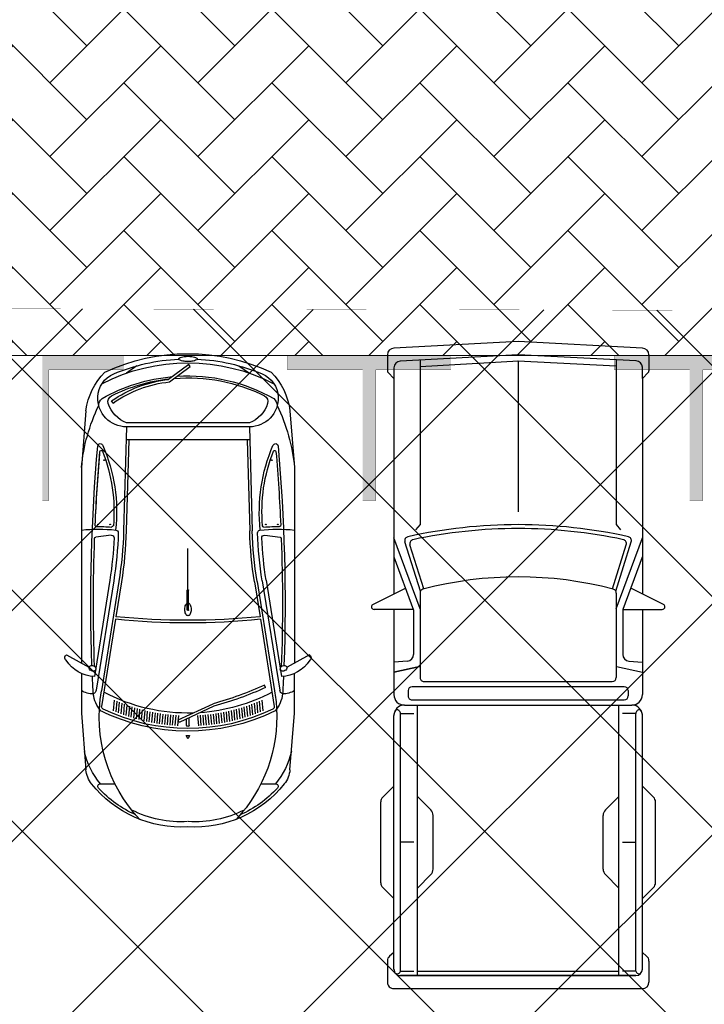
# Model space of a CAD drawing. Header units: millimetres. Extents: x 747415 to 1601423, y -236173 to 551995.
# Tile 223 of 256: x 970486 to 975720, y 138331 to 145864. Entities that reach past the tile are written whole.
import ezdxf

# ---------------------------------------------------------------- set-up
doc = ezdxf.new("R2010")
doc.units = ezdxf.units.MM
doc.header["$LTSCALE"] = 100
doc.header["$MEASUREMENT"] = 0
doc.linetypes.add('DASHED2', pattern=[9.525, 6.35, -3.175])
doc.layers.get('0').update_dxf_attribs({"linetype": 'CONTINUOUS', "lineweight": 0})
for name, color, linetype in [('T--A9041_VERHARDING_Parkeren', 9, 'CONTINUOUS'), ('T--L9041_VERHARDING_Wegen', 7, 'CONTINUOUS'), ('T--L9082_INRICHTING_SPECIFIEK_Auto', 8, 'CONTINUOUS')]:
    doc.layers.add(name, color=color, linetype=linetype)
for name, color, linetype, lineweight in [('T--A9041_VERHARDING_Wegen', 21, 'CONTINUOUS', 0), ('T--A9042_BEPLANTING', 90, 'CONTINUOUS', 0), ('T--L9067_BEHEERVOORZIENING_Belijning', 7, 'DASHED2', 0)]:
    doc.layers.add(name, color=color, linetype=linetype, lineweight=lineweight)
doc.layers.add('T--A9072_BELIJNING', color=7, linetype='CONTINUOUS', lineweight=0, true_color=0xffffff)

# ---------------------------------------------------------------- blocks, each defined once
blk = doc.blocks.new('auto92')
for points in [[(-2936.3, 1115.4), (-3064.9, 861.9)], [(-2901.7, 802.1), (-2901.7, 1101.7)], [(-4850, 1000), (-4727.1, 1000)], [(-4713, 994.1), (-4668.8, 950), (-4753.8, 950)], [(-1549.7, 950), (-1464.3, 1035.4)], [(-810.4, 1050), (-1429, 1050)], [(-689.7, 950), (-775, 1035.4)], [(-277.1, 950), (-249.3, 982.5)], [(-211.3, 1000), (-50, 1000)], [(-4900, 950), (-4950, 0), (-4900, -950)], [(-4668.8, 950), (-3020.2, 950)], [(-2905.1, 750), (-3450, 950)], [(-2904.5, 803.1), (-3304.9, 950)], [(-2901.7, 950), (-2249.4, 950)], [(-2506.7, 845.7), (-2497.8, 950)], [(-2465.6, 752.3), (-2420.5, 950)], [(-2125.9, 908.8), (-2127.8, 910.7)], [(-150, 950), (-2089.4, 950)], [(0, -950), (0, 950)], [(-4803.7, 902.6), (-4850, 0), (-4800.2, -902.7)], [(-3040.2, 746.9), (-3419, 865.3)], [(-2280, 841.3), (-2239.4, 841.3)], [(-2169.4, -870), (-2169.4, 870)], [(-134.7, 900), (-2104.7, 900), (-2104.7, 796.7)], [(-1119.7, 796.7), (-1119.7, 900)], [(-134, 900), (-134, 796.7)], [(-4811.5, 750), (-3550, 750), (-3510, 783.6)], [(-3057.7, 721), (-3396.7, 826.9)], [(-2887.3, 800), (-2556.5, 800)], [(-2310, 811.3), (-2310, 0), (-2310, -811.3)], [(-2209.4, -811.3), (-2209.4, 0), (-2209.4, 811.3)], [(-100, 770), (-2169.4, 770)], [(-1469.7, 770), (-1367.3, 667.6)], [(-769.7, 770), (-872.1, 667.6)], [(-132, 770), (-132, -770)], [(-4761.4, 750), (-4800.1, -2.6)], [(-3027, 750), (-2380, 750)], [(-2350, -720), (-2350, 720)], [(-914.5, 650), (-1324.8, 650)], [(-4800.1, 2.8), (-4758.6, -750)], [(-4799.9, 0.1), (-3647.6, 0.1)], [(-1469.7, -770), (-1367.3, -667.6)], [(-914.5, -650), (-1324.8, -650)], [(-769.7, -770), (-872.1, -667.6)], [(-4808.6, -750), (-3550, -750), (-3510, -783.6)], [(-2905.1, -750), (-3450, -950)], [(-3040.2, -746.9), (-3419, -865.3)], [(-3057.7, -721), (-3396.7, -826.9)], [(-3027, -750), (-2380, -750)], [(-3304.9, -950), (-2896.2, -800), (-2556.5, -800)], [(-2901.7, -802.1), (-2901.7, -1101.7)], [(-100, -770), (-2169.4, -770)], [(-134.7, -900), (-2104.7, -900), (-2104.7, -796.7)], [(-1119.7, -796.7), (-1119.7, -900)], [(-134, -900), (-134, -796.7)], [(-2936.3, -1115.4), (-3064.9, -861.9)], [(-2506.7, -845.7), (-2497.8, -950)], [(-2280, -841.3), (-2239.4, -841.3)], [(-4750, -950), (-4668.8, -950), (-4713, -994.1)], [(-4668.8, -950), (-3020.2, -950)], [(-2901.7, -950), (-2249.4, -950)], [(-2125.9, -908.8), (-2127.8, -910.7)], [(-150, -950), (-2089.4, -950)], [(-1549.7, -950), (-1464.3, -1035.4)], [(-689.7, -950), (-775, -1035.4)], [(-277.1, -950), (-249.3, -982.5)], [(-4850, -1000), (-4727.1, -1000)], [(-810.4, -1050), (-1429, -1050)], [(-211.3, -1000), (-50, -1000)]]:
    blk.add_lwpolyline(points)
for points in [[(-100, -900), (-100, 900)], [(-2465.6, -752.3), (-2420.5, -950)]]:
    blk.add_lwpolyline(points, close=True)
for centre, radius, start, end in [((-2921.7, 1101.7), 20, 0, 136.73147), ((-4850, 950), 50, 90, 180), ((-4727.1, 980), 20, 45, 90), ((-1429, 1000), 50, 90, 135), ((-810.4, 1000), 50, 45, 90), ((-211.3, 950), 50, 90, 139.4454), ((-50, 950), 50, 0, 90), ((-4753.8, 900), 50, 90, 177.06245), ((-2249.4, 870), 80, 0, 90), ((-2089.4, 870), 80, 90, 180), ((-2113.7, 924.9), 20, 113.90228, 225), ((-2104.7, 930), 30, 225, 270), ((-2089.4, 870), 80, 90, 113.90228), ((-150, 900), 50, 0, 90), ((-137, 923.7), 23.9, 277.28064, 39.80888), ((328.1, 0), 3878.1, 167.4422, 192.5578), ((-3427.9, 836.7), 30, 72.64598, 167.4422), ((-2556.5, 850), 50, 270, 355.09294), ((-2280, 811.3), 30, 90, 180), ((-2239.4, 811.3), 30, 0, 90), ((328.1, 0), 3848.1, 167.93193, 192.06807), ((-3405.6, 798.3), 30, 72.64598, 167.93193), ((-2887.3, 850), 50, 249.84654, 270), ((-287.5, 0), 2862.5, 165.27426, 194.72574), ((-3027, 720), 30, 90, 165.27426), ((-2380, 720), 30, 0, 90), ((-1324.8, 710), 60, 225, 270), ((-914.5, 710), 60, 270, 315), ((-1324.8, -710), 60, 90, 135), ((-914.5, -710), 60, 45, 90), ((-3027, -720), 30, 194.72574, 270), ((-2380, -720), 30, 270, 0), ((-3405.6, -798.3), 30, 192.06807, 287.35402), ((-2556.5, -850), 50, 4.90706, 90), ((-2280, -811.3), 30, 180, 270), ((-2280, -811.3), 30, 180, 270), ((-2239.4, -811.3), 30, 270, 0), ((-4750, -900), 50, 180, 270), ((-3427.9, -836.7), 30, 192.5578, 287.35402), ((-2249.4, -870), 80, 270, 0), ((-2089.4, -870), 80, 180, 270), ((-2089.4, -870), 80, 180, 270), ((-2104.7, -930), 30, 90, 135), ((-150, -900), 50, 270, 0), ((-137, -923.7), 23.9, 320.19112, 82.71936), ((-4850, -950), 50, 180, 270), ((-2113.7, -924.9), 20, 135, 246.09772), ((-2089.4, -870), 80, 246.09772, 270), ((-50, -950), 50, 270, 0), ((-4727.1, -980), 20, 270, 315), ((-1429, -1000), 50, 225, 270), ((-810.4, -1000), 50, 270, 315), ((-211.3, -950), 50, 220.5546, 270), ((-2921.7, -1101.7), 20, 223.26853, 0)]:
    blk.add_arc(centre, radius, start, end)
blk = doc.blocks.new('auto64')
for points in [[(-2304.5, 929), (-2397.7, 757.5)], [(-3183.6, 779.6), (-2750, 815), (-2446.3, 815)], [(-436.4, 779.6), (-870, 815), (-2366.4, 815)], [(-1737, 567.8), (-2573.7, 701.2)], [(-1732.3, 597.4), (-2470.4, 715.1)], [(-1389.3, 586.7), (-1404.3, 704.7)], [(-3290, 558.5), (-3290, 668.7)], [(-2032.1, 554.1), (-2698.1, 660.3)], [(-1743.3, 528.3), (-2580, 661.7)], [(-2667, 525.7), (-2748.1, 532.8)], [(-2658.9, 545), (-2740.4, 552.2)], [(-2650.5, 564.4), (-2732.4, 571.6)], [(-2554.7, 593.2), (-2536.5, 585)], [(-1746.5, 508.6), (-2012.3, 550.9)], [(-2696, 447.9), (-2775.9, 455)], [(-2689.2, 467.4), (-2769.4, 474.5)], [(-2682.1, 486.9), (-2762.6, 494)], [(-2674.7, 506.3), (-2755.5, 513.4)], [(-660, 452.8), (-1354.9, 472.1)], [(-560, 470), (-1354.3, 492.1)], [(-660, 470), (-660, -470)], [(-560, 470.1), (-560, -470.1)], [(-530, 470), (-530, -470)], [(-93, 390), (-149.4, 470)], [(-2720, 369.7), (-2798.9, 376.7)], [(-2714.5, 389.3), (-2793.6, 396.3)], [(-2708.6, 408.9), (-2788, 415.9)], [(-2702.5, 428.4), (-2782.1, 435.5)], [(-2734.9, 310.8), (-2813.3, 317.8)], [(-2730.2, 330.5), (-2808.8, 337.4)], [(-2725.3, 350.1), (-2804, 357.1)], [(-2750.6, 231.9), (-2828.5, 238.8)], [(-2747.1, 251.7), (-2825.1, 258.6)], [(-2743.3, 271.4), (-2821.4, 278.3)], [(-2739.2, 291.1), (-2817.5, 298)], [(-2761.6, 152.6), (-2839.3, 159.4)], [(-2759.9, 172.5), (-2837, 179.3)], [(-2758.1, 192.4), (-2834.5, 199.2)], [(-2753.8, 212.1), (-2831.6, 219)], [(-2697.1, 199), (-2820.5, -67), (-2802.3, -75.4), (-2678.2, 192.1)], [(-2768.7, 72.9), (-2846.4, 79.7)], [(-2766.9, 92.8), (-2844.6, 99.7)], [(-2765.1, 112.7), (-2843.1, 119.6)], [(-2763.4, 132.6), (-2841.4, 139.5)], [(-2940.1, -4.6), (-2921, -12.7), (-2921, 0), (-2921, 12.7), (-2940.1, 4.6)], [(-2841.7, 10), (-2784.7, 10)], [(-1960.2, 5), (-1810.2, 5)], [(-1805.2, 0), (-1490.2, 0)], [(-216, -140.7), (-98.2, 17.6), (-82.2, 5.7), (-196.7, -148.3)], [(-2768.7, -72.9), (-2846.4, -79.7)], [(-2841.7, -10), (-2794, -10)], [(-1960.2, -5), (-1810.2, -5)], [(-2766.9, -92.8), (-2844.6, -99.7)], [(-2765.1, -112.7), (-2843.1, -119.6)], [(-2763.4, -132.6), (-2841.4, -139.5)], [(-2761.6, -152.6), (-2839.3, -159.4)], [(-2759.9, -172.5), (-2837, -179.3)], [(-2758.1, -192.4), (-2834.5, -199.2)], [(-2753.8, -212.1), (-2831.6, -219)], [(-2750.6, -231.9), (-2828.5, -238.8)], [(-2747.1, -251.7), (-2825.1, -258.6)], [(-2743.3, -271.4), (-2821.4, -278.3)], [(-2739.2, -291.1), (-2817.5, -298)], [(-2734.9, -310.8), (-2813.3, -317.8)], [(-2730.2, -330.5), (-2808.8, -337.4)], [(-2725.3, -350.1), (-2804, -357.1)], [(-2720, -369.7), (-2798.9, -376.7)], [(-2714.5, -389.3), (-2793.6, -396.3)], [(-2708.6, -408.9), (-2788, -415.9)], [(-2702.5, -428.4), (-2782.1, -435.5)], [(-2696, -447.9), (-2775.9, -455)], [(-93, -390), (-149.4, -470)], [(-2689.2, -467.4), (-2769.4, -474.5)], [(-2682.1, -486.9), (-2762.6, -494)], [(-2674.7, -506.3), (-2755.5, -513.4)], [(-2667, -525.7), (-2748.1, -532.8)], [(-1746.5, -508.6), (-2012.3, -550.9)], [(-660, -452.8), (-1354.9, -472.1)], [(-560, -470), (-1354.3, -492.1)], [(-3290, -668.7), (-3290, -558.5)], [(-2658.9, -545), (-2740.4, -552.2)], [(-2650.5, -564.4), (-2732.4, -571.6)], [(-2032.1, -554.1), (-2698.1, -660.3)], [(-1743.3, -528.3), (-2580, -661.7)], [(-1737, -567.8), (-2573.7, -701.2)], [(-1732.3, -597.4), (-2470.4, -715.1)], [(-1389.3, -586.7), (-1404.3, -704.7)], [(-377.6, -572), (-361.2, -583.4)], [(-2446.3, -815), (-2750, -815), (-3183.6, -779.6)], [(-2304.5, -929), (-2397.7, -757.5)], [(-436.4, -779.6), (-870, -815), (-2366.4, -815)]]:
    blk.add_lwpolyline(points)
for centre, radius, start, end in [((-2199.5, 702.7), 271.1, 122.50613, 177.38075), ((-2325.6, 917.5), 24, 28.44874, 144.81167), ((-3167.3, 580.3), 200, 94.66686, 128.51952), ((-2919.5, 231.4), 573.2, 102.48104, 130.27203), ((-2433.2, 726.8), 169.4, 148.63325, 180.95639), ((-2396.9, 725.7), 31.7, 91.42199, 214.94226), ((-2412.7, 733.7), 28.1, 248.5131, 57.85114), ((-2582.9, 684), 1240.6, 353.72792, 6.0623), ((-1012.2, -604.7), 1426.8, 64.45328, 84.28114), ((-500.4, 274.6), 509, 45.07236, 82.7817), ((-2747.5, 52.9), 874.1, 128.51952, 183.46659), ((-2779, -463.8), 1142.9, 86.74781, 133.30104), ((-2747.5, 52.9), 854.1, 132.40608, 156.06656), ((-3310, 668.7), 20, 0, 132.40608), ((-2566.5, 466), 260.5, 97.97583, 129.79024), ((-1914, -11588.8), 12332, 92.58016, 93.20092), ((-2568.5, 737.6), 36.8, 201.77564, 261.81929), ((-1911, -12957.7), 13680.1, 87.91744, 92.01787), ((-1911, -12957.7), 13700.1, 84.95581, 91.981), ((-1414.2, 703.4), 10, 7.27449, 87.91744), ((-2582.9, 684), 1260.6, 355.31586, 0.69122), ((-1312.4, 699.3), 10, 87.49008, 180.69122), ((-1911, -12957.7), 13680.1, 85.12905, 87.49008), ((-1306, 687.5), 2.5, 90, 270), ((-1306, 687.5), 2.5, 270, 90), ((-708.2, 669.4), 20, 284.86123, 84.95581), ((-339.9, 470), 220.1, 87.55244, 180.00971), ((-398.9, 609.8), 72.8, 40.21993, 88.41069), ((-339.1, 490.1), 200, 22.8604, 87.55244), ((-1377.2, 0), 1510.8, 153.83635, 206.6643), ((-1377.2, 0), 1490.8, 154.18332, 205.81668), ((-1377.2, 0), 1372.8, 152.0676, 176.17966), ((-2715.3, 657.3), 20, 86.74781, 153.83635), ((-2701.2, 640.5), 20, 80.94227, 154.18332), ((-2779, -463.8), 1142.9, 79.9751, 86.74781), ((-1209, 1821.9), 1276.3, 263.69288, 293.35195), ((-1209, 1821.9), 1256.3, 265.04935, 291.59588), ((-815.2, 640.9), 2.5, 90, 270), ((-815.2, 640.9), 2.5, 270, 90), ((-750.2, 663), 10, 291.59588, 85.12905), ((-306.1, 380.4), 241.2, 108.38397, 158.17889), ((-366.4, 561.8), 50, 26.33108, 108.38397), ((-1501.5, 0), 1331.5, 356.45688, 29.55824), ((-1501.5, 0), 1431.5, 332.6464, 27.3536), ((-1501.5, 0), 1501.5, 334.98154, 25.01846), ((-87.3, -520.5), 2707.1, 155.70548, 164.58631), ((-87.3, -520.5), 2687.1, 155.70548, 164.62157), ((3446.7, 0), 5506.7, 174.22497, 185.77503), ((3446.7, 0), 5486.7, 174.23695, 185.76305), ((-1271, 3490.9), 3000, 260.94227, 268.40886), ((-1271, 3490.9), 2960, 260.94227, 268.0852), ((-1271, 3490.9), 2930, 260.94227, 267.28037), ((-1409.1, 584.2), 20, 267.28037, 7.27449), ((-1369.3, 552.5), 20, 268.0852, 348.13575), ((-1461.9, 3509.8), 2978.7, 271.76927, 271.81904), ((-1316.5, 580.2), 10, 175.31586, 265.04935), ((-1306, 595.5), 2.5, 90, 270), ((-1306, 595.5), 2.5, 270, 90), ((-1501.5, 0), 1316.5, 355.44177, 26.33108), ((-1501.5, 0), 1461.5, 2.73761, 22.8604), ((-1271, 3490.9), 3020, 260.94227, 268.40886), ((-2747.5, 52.9), 834.1, 153.13386, 183.46659), ((-2938.2, 0), 5, 112.78602, 247.21398), ((-2841.7, 0), 10, 90, 270), ((-1377.2, 0), 1372.8, 178.39197, 207.9324), ((-1992, 0), 13, 140.4731, 180), ((-1992, 0), 13, 180, 219.5269), ((-1975.1, -13.9), 34.9, 116.65669, 140.4731), ((-1963.8, -36.4), 60, 101.74645, 116.65669), ((-1956.4, -72.1), 96.5, 90, 101.74645), ((-1960.2, 0), 5, 90, 270), ((-1956.4, -72.1), 96.5, 78.25355, 90), ((-1949, -36.4), 60, 63.34331, 78.25355), ((-1937.7, -13.9), 34.9, 39.5269, 63.34331), ((-1920.8, 0), 13, 22.62438, 39.5269), ((-1810.2, 0), 5, 270, 90), ((184.7, 0), 244.7, 173.25063, 180), ((184.7, 0), 244.7, 180, 186.74937), ((72.7, 13.3), 131.9, 164.0546, 173.25063), ((2.9, 33.2), 59.3, 145.40305, 164.0546), ((-40, 62.8), 7.21, 90, 145.40305), ((-40, 62.8), 7.21, 34.59695, 90), ((-82.9, 33.2), 59.3, 15.9454, 34.59695), ((-152.7, 13.3), 131.9, 6.74937, 15.9454), ((-264.7, 0), 244.7, 0, 6.74937), ((-264.7, 0), 244.7, 353.25063, 0), ((-2747.5, -52.9), 874.1, 176.53341, 231.48048), ((-2747.5, -52.9), 834.1, 176.53341, 206.86614), ((-1975.1, 13.9), 34.9, 219.5269, 243.34331), ((-1963.8, 36.4), 60, 243.34331, 258.25355), ((-1956.4, 72.1), 96.5, 258.25355, 270), ((-1956.4, 72.1), 96.5, 270, 281.74645), ((-1949, 36.4), 60, 281.74645, 296.65669), ((-1937.7, 13.9), 34.9, 296.65669, 320.4731), ((-1920.8, 0), 13, 320.4731, 337.37562), ((-1501.5, 0), 1461.5, 337.1396, 357.26239), ((72.7, -13.3), 131.9, 186.74937, 195.9454), ((2.9, -33.2), 59.3, 195.9454, 214.59695), ((-40, -62.8), 7.21, 214.59695, 270), ((-40, -62.8), 7.21, 270, 325.40305), ((-82.9, -33.2), 59.3, 325.40305, 344.0546), ((-152.7, -13.3), 131.9, 344.0546, 353.25063), ((-1132.8, -43.1), 922, 324.99976, 353.92532), ((-1132.8, -43.1), 942, 324.99976, 353.59119), ((-1501.5, 0), 1331.5, 330.44176, 354.84618), ((-1501.5, 0), 1316.5, 333.66892, 353.76386), ((-2779, 463.8), 1142.9, 226.69896, 280.0249), ((-2747.5, -52.9), 854.1, 203.93344, 227.59392), ((-1271, -3490.9), 3020, 91.59114, 99.05773), ((-1271, -3490.9), 3000, 91.59114, 99.05773), ((-339.9, -470), 220.1, 179.99029, 272.44756), ((-306.1, -380.4), 241.2, 201.82111, 251.61603), ((-1271, -3490.9), 2960, 91.91669, 99.05773), ((-1271, -3490.9), 2930, 92.71963, 99.05773), ((-1409.1, -584.2), 20, 352.72551, 92.71963), ((-1369.4, -552.6), 20, 6.18094, 91.91669), ((-1461.9, -3509.8), 2978.7, 88.18478, 88.23073), ((-2582.9, -684), 1240.6, 353.9377, 6.18094), ((-1209, -1821.9), 1276.3, 66.64805, 96.30712), ((-1316.1, -584.8), 10, 87.14733, 184.47803), ((-2582.9, -684), 1260.6, 359.30878, 4.47803), ((-1209, -1821.9), 1256.3, 68.40412, 94.95065), ((-1306, -595.5), 2.5, 90, 270), ((-1306, -595.5), 2.5, 270, 90), ((-366.4, -561.8), 50, 251.61603, 333.66892), ((-339.1, -490.1), 200, 272.44756, 337.1396), ((-3310, -668.7), 20, 227.59392, 0), ((-2919.5, -231.4), 573.2, 229.72797, 257.51896), ((-2566.5, -466), 260.5, 230.20976, 262.02417), ((-2701.2, -640.5), 20, 205.81668, 279.05773), ((-1911, 12957.7), 13680.1, 272.50992, 274.87095), ((-1911, 12957.7), 13680.1, 272.50992, 274.79654), ((-815.2, -640.9), 2.5, 90, 270), ((-815.2, -640.9), 2.5, 270, 90), ((-750.2, -663), 10, 274.87095, 68.40412), ((-708.2, -669.4), 20, 275.04419, 75.13877), ((-500.4, -274.6), 509, 277.2183, 314.92764), ((-398.9, -609.8), 72.8, 271.58931, 319.78007), ((-3167.3, -580.3), 200, 231.48048, 265.33314), ((-2433.2, -726.8), 169.4, 179.04361, 211.36675), ((-2568.5, -737.6), 36.8, 98.18071, 158.22436), ((-1914, 11588.8), 12332, 266.79908, 267.41984), ((-2199.5, -702.7), 271.1, 182.61925, 237.49387), ((-2396.9, -725.7), 31.7, 145.05774, 268.57801), ((-2412.7, -733.7), 28.1, 302.14886, 111.4869), ((-1911, 12957.7), 13680.1, 267.98213, 272.08256), ((-1911, 12957.7), 13700.1, 268.019, 275.05153), ((-1414.2, -703.4), 10, 272.08256, 352.72551), ((-1312.4, -699.3), 10, 179.30878, 272.50992), ((-1306, -687.5), 2.5, 90, 270), ((-1306, -687.5), 2.5, 270, 90), ((-1012.2, 604.7), 1426.8, 275.71886, 295.54672), ((-2325.6, -917.5), 24, 215.18833, 331.55126)]:
    blk.add_arc(centre, radius, start, end)
blk = doc.blocks.new('9041_parkeerplaats_2500x5000_hoeklijn')
at = {"layer": 'T--A9072_BELIJNING', "linetype": 'Continuous'}
h = blk.add_hatch(color=256, dxfattribs=at)
h.paths.add_polyline_path([(-1200, -1390), (-1250, -1390), (-1250, -2500), (-625, -2500), (-625, -2390), (-1200, -2390)])
h.paths.add_polyline_path([(1250, -1390), (1200, -1390), (1200, -2390), (625, -2390), (625, -2500), (1250, -2500)])
at = {"layer": 'T--L9067_BEHEERVOORZIENING_Belijning', "const_width": 1}
for points in [[(-1200, -1390), (-1250, -1390), (-1250, -2500), (-625, -2500), (-625, -2390), (-1200, -2390)], [(1250, -1390), (1200, -1390), (1200, -2390), (625, -2390), (625, -2500), (1250, -2500)]]:
    blk.add_lwpolyline(points, close=True, dxfattribs=at)
blk = doc.blocks.new('*U237')
at = {"layer": 'T--L9067_BEHEERVOORZIENING_Belijning'}
blk.add_blockref('9041_parkeerplaats_2500x5000_hoeklijn', (0, 1945, -0.5), dxfattribs=at)
blk = doc.blocks.new('*U238')
at = {"layer": 'T--L9067_BEHEERVOORZIENING_Belijning', "color": 0, "linetype": 'ByBlock', "lineweight": -2, "transparency": 16777216}
for p in [(15000, 0), (17500, 0), (20000, 0)]:
    blk.add_blockref('*U237', p, dxfattribs=at)

msp = doc.modelspace()

# ---------------------------------------------------------------- hatches: boundary and pattern name
at = {"layer": 'T--A9041_VERHARDING_Parkeren', "linetype": 'Continuous'}
h = msp.add_hatch(dxfattribs=at)
h.set_pattern_fill('ANSI37', color=256, scale=10000, style=0)
h.paths.add_polyline_path([(969041.348, 143654.924), (962877.883, 134392.844), (996286.606, 134392.844), (1000082.485, 141148.311), (993241.332, 143602.156)])
at = {"layer": 'T--A9041_VERHARDING_Wegen', "linetype": 'Continuous'}
h = msp.add_hatch(dxfattribs=at)
h.set_pattern_fill('AR-HBONE', color=256, scale=100, style=0)
h.paths.add_polyline_path([(995315.38, 148195.106), (965344.614, 148230.115), (964447.518, 146872.465), (962109.147, 143295.106), (1009910.753, 143295.106), (1009910.753, 143549.389)])
edge = h.paths.add_edge_path(flags=17)
edge.add_line((995315.38, 148195.106), (1009910.753, 143549.389))
at = {"layer": 'T--A9042_BEPLANTING'}
h = msp.add_hatch(dxfattribs=at)
h.set_pattern_fill('GRASS', color=256, scale=1500, style=0)
edge = h.paths.add_edge_path()
edge.add_line((1194589.183, 247525.193), (1194593.64, 247264.881))
edge.add_line((1194593.64, 247264.881), (1189597.042, 247120.843))
edge.add_line((1189597.042, 247120.843), (1179615.176, 246734.424))
edge.add_line((1179615.176, 246734.424), (1169673.169, 246260.926))
edge.add_line((1169673.169, 246260.926), (1159743.156, 245284.429))
edge.add_line((1159743.156, 245284.429), (1149794.302, 244232.037))
edge.add_line((1149794.302, 244232.037), (1139904.319, 243419.621))
edge.add_line((1139904.319, 243419.621), (1138613.747, 243325.021))
edge.add_line((1138613.747, 243325.021), (1135690.007, 243117.197))
edge.add_line((1135690.007, 243117.197), (1132771.926, 242932.503))
edge.add_line((1132771.926, 242932.503), (1129859.398, 242758.599))
edge.add_line((1129859.398, 242758.599), (1126616.556, 242566.575))
edge.add_line((1126616.556, 242566.575), (1123385.964, 242364.695))
edge.add_line((1123385.964, 242364.695), (1120184.728, 242139.833))
edge.add_line((1120184.728, 242139.833), (1117014.113, 241880.011))
edge.add_line((1117014.113, 241880.011), (1113876.289, 241570.228))
edge.add_line((1113876.289, 241570.228), (1110773.76, 241198.319))
edge.add_line((1110773.76, 241198.319), (1107692.214, 240764.72))
edge.add_line((1107692.214, 240764.72), (1104624.361, 240306.925))
edge.add_line((1104624.361, 240306.925), (1101572.465, 239835.828))
edge.add_line((1101572.465, 239835.828), (1100403.086, 239650.924))
edge.add_line((1100403.086, 239650.924), (1097780.987, 239217.99))
edge.add_line((1097780.987, 239217.99), (1095157.329, 238732.83))
edge.add_line((1095157.329, 238732.83), (1092526.922, 238274.052))
edge.add_line((1092526.922, 238274.052), (1089457.602, 237766.051))
edge.add_line((1089457.602, 237766.051), (1086388.73, 237224.846))
edge.add_line((1086388.73, 237224.846), (1083401.545, 236651.668))
edge.add_line((1083401.545, 236651.668), (1080469.385, 236024.459))
edge.add_line((1080469.385, 236024.459), (1077519.444, 235269.823))
edge.add_line((1077519.444, 235269.823), (1074567.867, 234454.498))
edge.add_line((1074567.867, 234454.498), (1071611.505, 233602.32))
edge.add_line((1071611.505, 233602.32), (1068661.406, 232725.291))
edge.add_line((1068661.406, 232725.291), (1065719.424, 231822.381))
edge.add_line((1065719.424, 231822.381), (1062684.54, 230856.109))
edge.add_line((1062684.54, 230856.109), (1059866.196, 229920.836))
edge.add_line((1059866.196, 229920.836), (1056845.381, 228880.035))
edge.add_line((1056845.381, 228880.035), (1054034.15, 227860.451))
edge.add_line((1054034.15, 227860.451), (1051908.682, 227043.859))
edge.add_line((1051908.682, 227043.859), (1051192.354, 226766.278))
edge.add_line((1051192.354, 226766.278), (1050671.69, 226564.519))
edge.add_line((1050671.69, 226564.519), (1049927.631, 226262.62))
edge.add_line((1049927.631, 226262.62), (1049070.32, 225903.54))
edge.add_line((1049070.32, 225903.54), (1048360.834, 225606.376))
edge.add_line((1048360.834, 225606.376), (1045574.185, 224396.868))
edge.add_line((1045574.185, 224396.868), (1042746.023, 223102.062))
edge.add_line((1042746.023, 223102.062), (1039916.204, 221736.561))
edge.add_line((1039916.204, 221736.561), (1037264.038, 220364.549))
edge.add_line((1037264.038, 220364.549), (1036639.036, 220037.907))
edge.add_line((1036639.036, 220037.907), (1035761.731, 219567.084))
edge.add_line((1035761.731, 219567.084), (1034455.173, 218860.02))
edge.add_line((1034455.173, 218860.02), (1031834.519, 217415.207))
edge.add_line((1031834.519, 217415.207), (1029063.532, 215837.52))
edge.add_line((1029063.532, 215837.52), (1026493.513, 214322.916))
edge.add_line((1026493.513, 214322.916), (1023661.374, 212596.81))
edge.add_line((1023661.374, 212596.81), (1021148.701, 211011.913))
edge.add_line((1021148.701, 211011.913), (1018664.489, 209394.723))
edge.add_line((1018664.489, 209394.723), (1016111.63, 207674.051))
edge.add_line((1016111.63, 207674.051), (1013541.964, 205866.676))
edge.add_line((1013541.964, 205866.676), (1011054.819, 204060.939))
edge.add_line((1011054.819, 204060.939), (1008551.61, 202180.933))
edge.add_line((1008551.61, 202180.933), (1006071.977, 200261.271))
edge.add_line((1006071.977, 200261.271), (1003623.026, 198305.877))
edge.add_line((1003623.026, 198305.877), (1001255.469, 196356.541))
edge.add_line((1001255.469, 196356.541), (998895.97, 194358.237))
edge.add_line((998895.97, 194358.237), (996592.894, 192340.973))
edge.add_line((996592.894, 192340.973), (994271.188, 190253.094))
edge.add_line((994271.188, 190253.094), (992089.799, 188232.713))
edge.add_line((992089.799, 188232.713), (989855.126, 186096.735))
edge.add_line((989855.126, 186096.735), (987565.682, 183840.779))
edge.add_line((987565.682, 183840.779), (985556.73, 181812.43))
edge.add_line((985556.73, 181812.43), (983340.235, 179499.914))
edge.add_line((983340.235, 179499.914), (981234.422, 177237.565))
edge.add_line((981234.422, 177237.565), (979162.94, 174943.215))
edge.add_line((979162.94, 174943.215), (977214.691, 172724.59))
edge.add_line((977214.691, 172724.59), (975036.892, 170165.071))
edge.add_line((975036.892, 170165.071), (973160.412, 167901.106))
edge.add_line((973160.412, 167901.106), (971300.145, 165540.186))
edge.add_line((971300.145, 165540.186), (970653.489, 164750.347))
edge.add_line((970653.489, 164750.347), (969323.906, 163031.694))
edge.add_line((969323.906, 163031.694), (967532.389, 160664.585))
edge.add_line((967532.389, 160664.585), (965620.33, 158124.446))
edge.add_line((965620.33, 158124.446), (963729.485, 155559.861))
edge.add_line((963729.485, 155559.861), (962160.024, 153368.205))
edge.add_line((962160.024, 153368.205), (960583.853, 151476.839))
edge.add_line((960583.853, 151476.839), (957868.106, 147829.141))
edge.add_line((957868.106, 147829.141), (955546.579, 144354.957))
edge.add_line((955546.579, 144354.957), (952781.766, 139999.101))
edge.add_line((952781.766, 139999.101), (950228.309, 135925.671))
edge.add_line((950228.309, 135925.671), (947689.507, 131669.07))
edge.add_line((947689.507, 131669.07), (945836.511, 128467.426))
edge.add_line((945836.511, 128467.426), (939785.242, 117718.876))
edge.add_line((939785.242, 117718.876), (930712.869, 102774.401))
edge.add_line((930712.869, 102774.401), (922173.53, 90199.799))
edge.add_arc((831492.457, 157259.067), 112782.989, 306.60619454, 323.5168236, ccw=False)
edge.add_line((898746.269, 66722.183), (906881.323, 58450.839))
edge.add_arc((1039056.702, -43733.649), 167068.849, 138.06483794, 142.29247104, ccw=False)
edge.add_line((914773.924, 67916.66), (924725.806, 83316.857))
edge.add_line((924725.806, 83316.857), (935036.865, 100427.915))
edge.add_line((935036.865, 100427.915), (938271.243, 105214.41))
edge.add_line((938271.243, 105214.41), (944567.151, 115601.153))
edge.add_line((944567.151, 115601.153), (949536.685, 124088.131))
edge.add_line((949536.685, 124088.131), (954824.472, 132626.587))
edge.add_line((954824.472, 132626.587), (959827.89, 140132.671))
edge.add_line((959827.89, 140132.671), (963059.812, 145135.12))
edge.add_line((963059.812, 145135.12), (965500.197, 148828.356))
edge.add_line((965500.197, 148828.356), (966613.361, 150562.786))
edge.add_line((966613.361, 150562.786), (968025.373, 152669.584))
edge.add_line((968025.373, 152669.584), (969925.147, 155201.552))
edge.add_line((969925.147, 155201.552), (971712.101, 157704.465))
edge.add_line((971712.101, 157704.465), (973307.285, 159791.446))
edge.add_line((973307.285, 159791.446), (974380.773, 161326.936))
edge.add_line((974380.773, 161326.936), (975513.5, 162711.848))
edge.add_line((975513.5, 162711.848), (977022.752, 164676.523))
edge.add_line((977022.752, 164676.523), (979125.989, 167160.936))
edge.add_line((979125.989, 167160.936), (980701.644, 168861.659))
edge.add_line((980701.644, 168861.659), (983077.997, 171627.505))
edge.add_line((983077.997, 171627.505), (985074.319, 173856.029))
edge.add_line((985074.319, 173856.029), (986909.132, 175828.505))
edge.add_line((986909.132, 175828.505), (989063.699, 178159.256))
edge.add_line((989063.699, 178159.256), (991154.428, 180245.145))
edge.add_line((991154.428, 180245.145), (993121.205, 182057.606))
edge.add_line((993121.205, 182057.606), (995324.494, 184142.051))
edge.add_line((995324.494, 184142.051), (997280.219, 186006.612))
edge.add_line((997280.219, 186006.612), (999623.744, 188200.448))
edge.add_line((999623.744, 188200.448), (1002349.065, 190608.065))
edge.add_line((1002349.065, 190608.065), (1004754.956, 192653.066))
edge.add_line((1004754.956, 192653.066), (1007294.928, 194741.918))
edge.add_line((1007294.928, 194741.918), (1008978.786, 196161.928))
edge.add_line((1008978.786, 196161.928), (1011076.047, 197755.95))
edge.add_line((1011076.047, 197755.95), (1013065.241, 199247.814))
edge.add_line((1013065.241, 199247.814), (1015821.037, 201346.882))
edge.add_line((1015821.037, 201346.882), (1017686.716, 202722.52))
edge.add_line((1017686.716, 202722.52), (1020957.031, 204817.97))
edge.add_line((1020957.031, 204817.97), (1023228.197, 206313.401))
edge.add_line((1023228.197, 206313.401), (1026470.58, 208376.744))
edge.add_line((1026470.58, 208376.744), (1028603.548, 209658.432))
edge.add_line((1028603.548, 209658.432), (1030968.801, 211111.637))
edge.add_line((1030968.801, 211111.637), (1032974.557, 212278.47))
edge.add_line((1032974.557, 212278.47), (1034989.373, 213415.47))
edge.add_line((1034989.373, 213415.47), (1036654.679, 214452.728))
edge.add_line((1036654.679, 214452.728), (1038246.03, 215241.653))
edge.add_line((1038246.03, 215241.653), (1039948.347, 216202.761))
edge.add_line((1039948.347, 216202.761), (1041825.775, 217172.039))
edge.add_line((1041825.775, 217172.039), (1043014.131, 217759.859))
edge.add_line((1043014.131, 217759.859), (1045164.207, 218821.145))
edge.add_line((1045164.207, 218821.145), (1047341.541, 219812.404))
edge.add_line((1047341.541, 219812.404), (1050071.07, 221013.985))
edge.add_line((1050071.07, 221013.985), (1051244.22, 221490.97))
edge.add_line((1051244.22, 221490.97), (1052347.556, 221956.97))
edge.add_line((1052347.556, 221956.97), (1053649.506, 222430.47))
edge.add_line((1053649.506, 222430.47), (1054533.126, 222784.97))
edge.add_line((1054533.126, 222784.97), (1056086.056, 223306.47))
edge.add_line((1056086.056, 223306.47), (1057869.317, 223968.97))
edge.add_line((1057869.317, 223968.97), (1060574.556, 224929.97))
edge.add_line((1060574.556, 224929.97), (1063483.693, 225922.97))
edge.add_line((1063483.693, 225922.97), (1065608.903, 226631.593))
edge.add_line((1065608.903, 226631.593), (1069173.064, 227676.47))
edge.add_line((1069173.064, 227676.47), (1072281.977, 228625.637))
edge.add_line((1072281.977, 228625.637), (1075375.394, 229611.47))
edge.add_line((1075375.394, 229611.47), (1077123.927, 230119.62))
edge.add_line((1077123.927, 230119.62), (1080375.394, 230986.97))
edge.add_line((1080375.394, 230986.97), (1082892.594, 231747.063))
edge.add_line((1082892.594, 231747.063), (1087287.423, 232727.295))
edge.add_line((1087287.423, 232727.295), (1089726.851, 233304.236))
edge.add_line((1089726.851, 233304.236), (1092683.446, 233905.227))
edge.add_line((1092683.446, 233905.227), (1095564.394, 234529.046))
edge.add_line((1095564.394, 234529.046), (1098820.303, 235134.124))
edge.add_line((1098820.303, 235134.124), (1101429.17, 235680.801))
edge.add_line((1101429.17, 235680.801), (1102775.394, 235932.97))
edge.add_line((1102775.394, 235932.97), (1105482.445, 236248.973))
edge.add_line((1105482.445, 236248.973), (1107758.807, 236612.397))
edge.add_line((1107758.807, 236612.397), (1110496.735, 236978.709))
edge.add_line((1110496.735, 236978.709), (1115376.091, 237663.748))
edge.add_line((1115376.091, 237663.748), (1120160.891, 238162.648))
edge.add_line((1120160.891, 238162.648), (1122883.614, 238303.454))
edge.add_line((1122883.614, 238303.454), (1125390.669, 238461.915))
edge.add_line((1125390.669, 238461.915), (1128123.405, 238391.97))
edge.add_line((1128123.405, 238391.97), (1132768.171, 238736.47))
edge.add_line((1132768.171, 238736.47), (1135790.587, 239107.966))
edge.add_line((1135790.587, 239107.966), (1138342.94, 239481.456))
edge.add_line((1138342.94, 239481.456), (1142060.43, 239524.47))
edge.add_line((1142060.43, 239524.47), (1147419.918, 239838.053))
edge.add_line((1147419.918, 239838.053), (1152508.673, 240937.759))
edge.add_line((1152508.673, 240937.759), (1161790.445, 241405.25))
edge.add_line((1161790.445, 241405.25), (1166293.104, 242414.317))
edge.add_line((1166293.104, 242414.317), (1170003.913, 243136.47))
edge.add_line((1170003.913, 243136.47), (1182817.631, 243902.97))
edge.add_line((1182817.631, 243902.97), (1191677.387, 244103.47))
edge.add_line((1191677.387, 244103.47), (1200992.076, 244164.47))
edge.add_line((1200992.076, 244164.47), (1212315.556, 244345.47))
edge.add_line((1212315.556, 244345.47), (1212435.36, 247419.97))
edge.add_line((1212435.36, 247419.97), (1205479.36, 247503.517))
edge.add_line((1205479.36, 247503.517), (1202606.248, 247460.622))
edge.add_line((1202606.248, 247460.622), (1194593.64, 247264.881))

# ---------------------------------------------------------------- linework, layer by layer
at = {"layer": 'T--A9041_VERHARDING_Parkeren', "linetype": 'Continuous', "const_width": 1}
msp.add_lwpolyline([(969041.348, 143654.924), (962877.883, 134392.844), (996286.606, 134392.844), (1000082.485, 141148.311), (993241.332, 143602.156)], close=True, dxfattribs=at)
at = {"layer": 'T--A9041_VERHARDING_Wegen', "linetype": 'Continuous'}
msp.add_lwpolyline([(995315.38, 148195.106), (965344.614, 148230.115), (964447.518, 146872.465), (962109.147, 143295.106), (1009910.753, 143295.106), (1009910.753, 143549.389)], close=True, dxfattribs=at)
at = {"layer": 'T--L9041_VERHARDING_Wegen', "const_width": 1}
msp.add_lwpolyline([(994384.962, 143295.106), (969089.5, 143295.106)], dxfattribs=at)

# ---------------------------------------------------------------- block references
at = {"layer": 'T--L9067_BEHEERVOORZIENING_Belijning', "rotation": 180}
msp.add_blockref('*U238', (991908.977, 142740.106, 0.5), dxfattribs=at)
at = {"layer": 'T--L9082_INRICHTING_SPECIFIEK_Auto', "xscale": -1, "rotation": 270.0000000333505}
msp.add_blockref('auto64', (971772.5, 143308.5), dxfattribs=at)
at = {"layer": 'T--L9082_INRICHTING_SPECIFIEK_Auto', "rotation": 270}
msp.add_blockref('auto92', (974297, 138450.5), dxfattribs=at)

doc.saveas('drawing.dxf')
